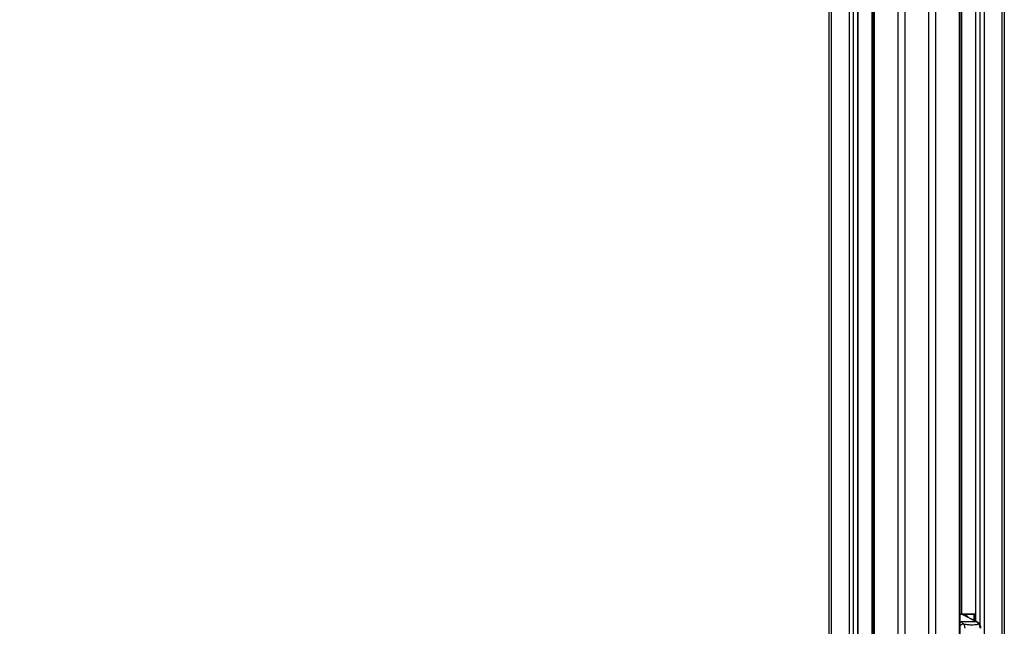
# Model space of a CAD drawing. Header units: millimetres. Extents: x 20 to 19305, y 40 to 15632.
# Tile 16 of 114: x 5284 to 6925, y 2760 to 3770. Entities that reach past the tile are written whole.
import ezdxf

# ---------------------------------------------------------------- set-up
doc = ezdxf.new("R2010")
doc.units = ezdxf.units.MM
doc.layers.add('COMPONENT_GEOMETRY', color=7, linetype='Continuous')
doc.styles.add('SLDTEXTSTYLE1', font='TXT', dxfattribs={"width": 0.75})
doc.dimstyles.new('SLDDIMSTYLE0', dxfattribs={"dimtxt": 150, "dimasz": 6.604, "dimexe": 0, "dimexo": 0.0625, "dimgap": 37.5, "dimtad": 0, "dimtih": 1, "dimtoh": 1, "dimdec": 0, "dimlfac": 0.5, "dimrnd": 1e-09, "dimzin": 12, "dimdsep": 46, "dimtxsty": 'SLDTEXTSTYLE1', "dimsah": 1, "dimcen": 0.09, "dimadec": 0, "dimazin": 3, "dimtfac": 1, "dimtdec": 0, "dimtofl": 0, "dimtmove": 0, "dimatfit": 3, "dimfxl": 1, "dimfrac": 2, "dimtolj": 1, "dimtzin": 12, "dimarcsym": 0})

# ---------------------------------------------------------------- blocks, each defined once
blk = doc.blocks.new('_D_3')
at = {"layer": 'COMPONENT_GEOMETRY', "color": 7, "ltscale": 2}
for p, q in [((6638.5, 7959.5), (957.9, 7959.5)), ((964.3, 7959.5), (964.3, 4965.9)), ((964.3, 1734.2), (964.3, 4727.8)), ((5843.4, 1734.2), (957.9, 1734.2))]:
    blk.add_line(p, q, dxfattribs=at)
for points in [[(964.3, 7959.5), (963.3, 7952.9), (965.3, 7952.9)], [(964.3, 1734.2), (965.3, 1740.8), (963.3, 1740.8)]]:
    blk.add_solid(points, dxfattribs=at)
at = {"layer": 'COMPONENT_GEOMETRY', "color": 7, "ltscale": 2, "insert": (742.6, 4921.1), "char_height": 150, "attachment_point": 1, "style": 'SLDTEXTSTYLE1'}
blk.add_mtext('3113', dxfattribs=at)

msp = doc.modelspace()

# ---------------------------------------------------------------- linework, layer by layer
at = {"color": 8, "linetype": 'Continuous', "lineweight": 25, "ltscale": 2}
for p, q in [((6748.24, 2191.49), (6748.24, 7939.49)), ((6759.31, 7939.49), (6759.31, 2191.49)), ((6799.26, 2191.49), (6799.26, 7939.49)), ((6810.34, 7939.49), (6810.34, 2191.49)), ((6708.14, 5797.77), (6708.14, 2191.49)), ((6850.44, 2191.49), (6850.44, 5797.77)), ((6636.74, 5783.91), (6636.74, 2191.49)), ((6667.23, 2191.49), (6667.23, 5779.56)), ((6673.4, 5779.56), (6673.4, 2191.49)), ((6681.18, 2191.49), (6681.18, 5779.56)), ((6704.86, 2191.49), (6704.86, 5788.89)), ((6853.72, 5788.89), (6853.72, 2780.49)), ((6877.4, 5779.56), (6877.4, 2768.25)), ((6885.18, 2761.31), (6885.18, 5779.56)), ((6891.35, 5779.56), (6891.35, 2191.49)), ((6921.84, 2191.49), (6921.84, 5783.91)), ((6853.64, 2780.05), (6851.82, 2780.33)), ((6854.86, 2779.53), (6851.82, 2779.53)), ((6874.85, 2779.49), (6855.43, 2779.49)), ((6874.85, 2769.56), (6874.85, 2779.49)), ((6876.24, 2779.49), (6876.24, 2768.84)), ((6876.97, 2779.49), (6876.24, 2779.49)), ((6851.82, 2768), (6853.16, 2767.32))]:
    msp.add_line(p, q, dxfattribs=at)
at = {"color": 7, "linetype": 'Continuous', "lineweight": 25, "ltscale": 2}
for p, q in [((6706.75, 5794.7), (6706.75, 2191.49)), ((6851.82, 2191.49), (6851.82, 5794.7)), ((6633.39, 2191.49), (6633.39, 5785.05)), ((6681.61, 2191.49), (6681.61, 5779.56)), ((6876.97, 5779.56), (6876.97, 2768.46)), ((6925.18, 5785.05), (6925.18, 2191.49)), ((6851.82, 2780.49), (6875.54, 2780.49)), ((6855.93, 2779.28), (6854.43, 2779.92)), ((6878.61, 2767.32), (6854.86, 2779.53)), ((6856.98, 2778.74), (6855.93, 2779.28)), ((6857.85, 2778.99), (6856.49, 2778.99)), ((6879.69, 2767.07), (6860.46, 2776.95)), ((6874.85, 2779.49), (6876.24, 2779.49)), ((6875.54, 2780.49), (6876.97, 2780.49)), ((6878.61, 2767.32), (6853.16, 2767.32))]:
    msp.add_line(p, q, dxfattribs=at)
at = {"color": 8, "linetype": 'Continuous', "lineweight": 25, "ltscale": 2, "flags": 128}
for points in [[(6851.82, 2767.01), (6852.44, 2767.23), (6853.16, 2767.32)], [(6878.61, 2767.32), (6879.28, 2767.23), (6879.69, 2767.07)]]:
    msp.add_lwpolyline(points, dxfattribs=at)
at = {"color": 7, "linetype": 'Continuous', "lineweight": 25, "ltscale": 4}
for centre, radius, start, end in [((6850.72, 2771.51), 9.02, 62.73981, 71.11363), ((6857.37, 2769.26), 9.74, 30.67284, 87.20183), ((6875.73, 2779.62), 0.889, 102.40965, 188.50683), ((6875.36, 2779.62), 0.893, 351.95053, 78.57825), ((6847.66, 2757.06), 11.64, 35.05826, 61.79864), ((6873.11, 2757.06), 11.64, 35.05826, 61.79864)]:
    msp.add_arc(centre, radius, start, end, dxfattribs=at)
at = {"color": 8, "linetype": 'Continuous', "lineweight": 25, "ltscale": 4}
for centre, radius, start, end in [((6853.65, 2777.62), 2.42, 71.21368, 90.17435), ((6854.88, 2777.19), 2.34, 63.11911, 90.54087), ((6857.89, 2755.82), 7.96, 95.1273, 139.71754), ((6882.83, 2761.97), 1.79, 39.13605, 96.20977)]:
    msp.add_arc(centre, radius, start, end, dxfattribs=at)
at = {"color": 7, "linetype": 'Continuous', "lineweight": 25, "ltscale": 2}
for points, knots in [([(6854.41, 2779.87), (6853.8, 2780.09), (6852.96, 2780.38), (6852.06, 2780.39), (6851.82, 2780.4)], [0, 0, 0, 0, 0.7334685, 1, 1, 1, 1]), ([(6860.45, 2776.93), (6860.03, 2777.15), (6859.29, 2777.53), (6858.28, 2777.94), (6857.44, 2778.42), (6857.17, 2778.6), (6856.98, 2778.73)], [0, 0, 0, 0, 0.25796405, 0.45571875, 0.60353969, 1, 1, 1, 1]), ([(6857.18, 2763.75), (6857.28, 2763.6), (6857.65, 2763.05), (6858.19, 2761.97), (6858.74, 2760.4), (6859.11, 2758.58), (6859.15, 2757.25), (6859.16, 2756.57)], [0, 0, 0, 0, 0.080643, 0.2885355, 0.5024519, 0.7462658, 1, 1, 1, 1]), ([(6857.18, 2763.75), (6859.62, 2763.41), (6864.51, 2762.73), (6871.89, 2762.41), (6877.93, 2762.9), (6881.48, 2763.54), (6882.64, 2763.75)], [0, 0, 0, 0, 0.2612514, 0.5245178, 0.8454398, 1, 1, 1, 1]), ([(6884.22, 2763.1), (6883.85, 2763.57), (6882.86, 2764.83), (6881.31, 2766.16), (6880.08, 2766.85), (6879.69, 2767.07)], [0, 0, 0, 0, 0.2892583, 0.7759656, 1, 1, 1, 1]), ([(6884.94, 2756.57), (6884.9, 2757.22), (6884.83, 2758.55), (6884.39, 2760.36), (6883.76, 2761.96), (6883.16, 2763.04), (6882.75, 2763.6), (6882.64, 2763.75)], [0, 0, 0, 0, 0.2438129, 0.4975481, 0.7054403, 0.919357, 1, 1, 1, 1]), ([(6886.22, 2756.57), (6886.23, 2756.76), (6886.26, 2757.79), (6885.9, 2759.69), (6885.19, 2761.73), (6884.42, 2762.74), (6884.17, 2763.06)], [0, 0, 0, 0, 0.0787079, 0.4410404, 0.8207883, 1, 1, 1, 1])]:
    msp.add_open_spline(points, degree=3, knots=knots, dxfattribs=at)

# ---------------------------------------------------------------- dimensions: what is measured, and where the dimension line sits
at = {"layer": 'COMPONENT_GEOMETRY', "color": 7, "ltscale": 2}
dim = msp.add_linear_dim(base=(964.27, 7959.49), p1=(5845.95, 1734.2), p2=(6641.06, 7959.49), angle=90, dimstyle='SLDDIMSTYLE0', dxfattribs=at)
dim.commit()
dim.dimension.update_dxf_attribs({"geometry": '_D_3', "text_midpoint": (964.27, 4846.84), "dimtype": 160})

doc.saveas('drawing.dxf')
